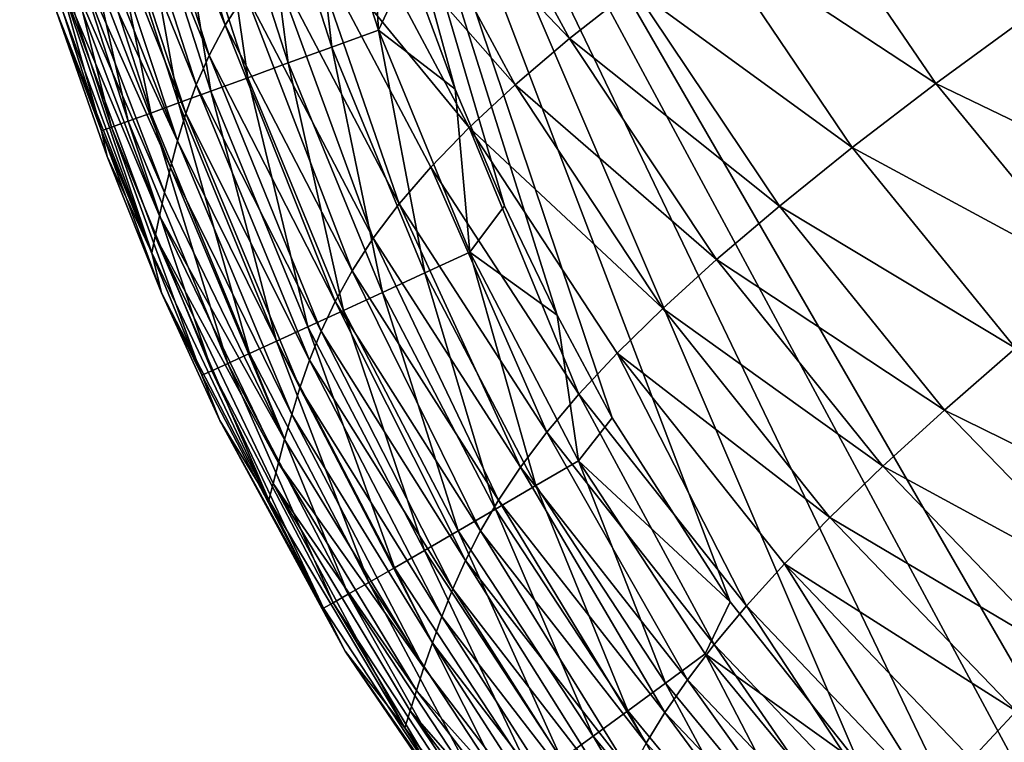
# Model space of a CAD drawing. Header units: metres. Extents: x -104 to 104, y -68 to 90.
# Tile 2 of 256: x -103.72 to -100.84, y 40.92 to 43.03. Entities that reach past the tile are written whole.
import ezdxf

# ---------------------------------------------------------------- set-up
doc = ezdxf.new("R2010")
doc.units = ezdxf.units.M
doc.layers.add('solid_FIT-BATH-153_SW0002', color=7, linetype='CONTINUOUS')

msp = doc.modelspace()

# ---------------------------------------------------------------- linework, layer by layer
at = {"layer": 'solid_FIT-BATH-153_SW0002'}
for points in [[(-103.038216, 44.994091, 16.791105), (-100.364395, 40.026451, 16.770306), (-100.03669, 39.797356, 16.765186)], [(-95.280121, 44.993069, 16.665369), (-103.038216, 44.994091, 16.791105), (-100.03669, 39.797356, 16.765186)], [(-103.038216, 44.994091, 16.791105), (-100.845375, 40.426582, 16.777548), (-100.364395, 40.026451, 16.770306)], [(-103.038216, 44.994091, 16.791105), (-101.267403, 40.855774, 16.783504), (-100.845375, 40.426582, 16.777548)], [(-103.038216, 44.994091, 16.791105), (-101.643272, 41.330116, 16.78828), (-101.267403, 40.855774, 16.783504)], [(-103.038216, 44.994091, 16.791105), (-101.988037, 41.866791, 16.79199), (-101.643272, 41.330116, 16.78828)], [(-103.038216, 44.994091, 16.791105), (-102.148407, 42.165497, 16.793369), (-101.988037, 41.866791, 16.79199)], [(-103.038216, 44.994091, 16.791105), (-102.301483, 42.484921, 16.794422), (-102.148407, 42.165497, 16.793369)], [(-103.038216, 44.994091, 16.791105), (-102.445854, 42.825264, 16.795101), (-102.301483, 42.484921, 16.794422)], [(-103.038216, 44.994091, 16.791105), (-102.579887, 43.187817, 16.795353), (-102.445854, 42.825264, 16.795101)], [(-103.373665, 43.864159, -5.85278), (-103.115913, 43.011761, -4.392382), (-103.430954, 43.77499, -4.383452)], [(-103.373665, 43.864159, -5.85278), (-103.056557, 43.104328, -5.863537), (-103.115913, 43.011761, -4.392382)], [(-103.430954, 43.77499, -4.383452), (-103.163071, 42.923119, -2.824351), (-103.475586, 43.689091, -2.817082)], [(-103.430954, 43.77499, -4.383452), (-103.115913, 43.011761, -4.392382), (-103.163071, 42.923119, -2.824351)], [(-103.475586, 43.689091, -2.817082), (-103.200623, 42.837482, -1.157425), (-103.510216, 43.605713, -1.151627)], [(-103.475586, 43.689091, -2.817082), (-103.163071, 42.923119, -2.824351), (-103.200623, 42.837482, -1.157425)], [(-103.027359, 43.637821, 16.757231), (-102.804543, 42.947773, 16.757477), (-102.889061, 43.677338, 16.786812)], [(-102.889061, 43.677338, 16.786812), (-102.669289, 42.997078, 16.787109), (-102.704025, 43.572926, 16.79516)], [(-102.804543, 42.947773, 16.757477), (-102.669289, 42.997078, 16.787109), (-102.889061, 43.677338, 16.786812)], [(-103.157692, 43.600555, 16.707802), (-102.932007, 42.901321, 16.70797), (-103.027359, 43.637821, 16.757231)], [(-102.932007, 42.901321, 16.70797), (-102.804543, 42.947773, 16.757477), (-103.027359, 43.637821, 16.757231)], [(-102.484863, 43.659649, -11.84116), (-102.111794, 42.973114, -11.86422), (-102.644806, 43.532848, -10.821064)], [(-101.925751, 43.119995, -12.804705), (-102.111794, 42.973114, -11.86422), (-102.484863, 43.659649, -11.84116)], [(-103.510216, 43.605713, -1.151627), (-103.230843, 42.754307, 0.61011), (-103.537186, 43.524479, 0.614647)], [(-103.510216, 43.605713, -1.151627), (-103.200623, 42.837482, -1.157425), (-103.230843, 42.754307, 0.61011)], [(-103.278488, 43.565987, 16.640133), (-103.050148, 42.858284, 16.640203), (-103.157692, 43.600555, 16.707802)], [(-103.050148, 42.858284, 16.640203), (-102.932007, 42.901321, 16.70797), (-103.157692, 43.600555, 16.707802)], [(-103.388176, 43.534557, 16.555834), (-103.157417, 42.819218, 16.555792), (-103.278488, 43.565987, 16.640133)], [(-103.157417, 42.819218, 16.555792), (-103.050148, 42.858284, 16.640203), (-103.278488, 43.565987, 16.640133)], [(-102.669289, 42.997078, 16.787109), (-102.579887, 43.187817, 16.795353), (-102.704025, 43.572926, 16.79516)], [(-103.537186, 43.524479, 0.614647), (-103.255371, 42.673843, 2.479357), (-103.558235, 43.445755, 2.48286)], [(-103.537186, 43.524479, 0.614647), (-103.230843, 42.754307, 0.61011), (-103.255371, 42.673843, 2.479357)], [(-103.485191, 43.506725, 16.456512), (-103.252289, 42.784679, 16.456347), (-103.388176, 43.534557, 16.555834)], [(-103.252289, 42.784679, 16.456347), (-103.157417, 42.819218, 16.555792), (-103.388176, 43.534557, 16.555834)], [(-102.644806, 43.532848, -10.821064), (-102.270378, 42.837944, -10.841754), (-102.779198, 43.414997, -9.716102)], [(-102.111794, 42.973114, -11.86422), (-102.270378, 42.837944, -10.841754), (-102.644806, 43.532848, -10.821064)], [(-103.56797, 43.482937, 16.343779), (-103.333221, 42.755234, 16.343481), (-103.485191, 43.506725, 16.456512)], [(-103.333221, 42.755234, 16.343481), (-103.252289, 42.784679, 16.456347), (-103.485191, 43.506725, 16.456512)], [(-103.634926, 43.463646, 16.219242), (-103.398674, 42.731438, 16.218809), (-103.56797, 43.482937, 16.343779)], [(-103.398674, 42.731438, 16.218809), (-103.333221, 42.755234, 16.343481), (-103.56797, 43.482937, 16.343779)], [(-103.715126, 43.440346, 15.941191), (-103.477013, 42.703022, 15.940497), (-103.684502, 43.449299, 16.084509)], [(-103.60743, 43.051113, 15.79097), (-103.477013, 42.703022, 15.940497), (-103.715126, 43.440346, 15.941191)], [(-103.684502, 43.449299, 16.084509), (-103.447121, 42.713848, 16.083944), (-103.634926, 43.463646, 16.219242)], [(-103.477013, 42.703022, 15.940497), (-103.447121, 42.713848, 16.083944), (-103.684502, 43.449299, 16.084509)], [(-103.447121, 42.713848, 16.083944), (-103.398674, 42.731438, 16.218809), (-103.634926, 43.463646, 16.219242)], [(-103.558235, 43.445755, 2.48286), (-103.255371, 42.673843, 2.479357), (-103.574959, 43.370064, 4.454019)], [(-101.460709, 43.453487, -14.451473), (-101.043991, 42.841156, -14.482717), (-101.709549, 43.279835, -13.666114)], [(-100.766731, 43.043484, -15.196955), (-101.043991, 42.841156, -14.482717), (-101.460709, 43.453487, -14.451473)], [(-102.779198, 43.414997, -9.716102), (-102.404221, 42.713257, -9.734403), (-102.890808, 43.304996, -8.523296)], [(-102.270378, 42.837944, -10.841754), (-102.404221, 42.713257, -9.734403), (-102.779198, 43.414997, -9.716102)], [(-103.574959, 43.370064, 4.454019), (-103.275681, 42.596519, 4.451313), (-103.58847, 43.298546, 6.528836)], [(-103.255371, 42.673843, 2.479357), (-103.275681, 42.596519, 4.451313), (-103.574959, 43.370064, 4.454019)], [(-103.58847, 43.298546, 6.528836), (-103.292755, 42.523434, 6.526706), (-103.599648, 43.232632, 8.707881)], [(-103.275681, 42.596519, 4.451313), (-103.292755, 42.523434, 6.526706), (-103.58847, 43.298546, 6.528836)], [(-102.890808, 43.304996, -8.523296), (-102.608528, 42.490482, -7.253574), (-102.982384, 43.201763, -7.239835)], [(-102.890808, 43.304996, -8.523296), (-102.516045, 42.597843, -8.539261), (-102.608528, 42.490482, -7.253574)], [(-102.404221, 42.713257, -9.734403), (-102.516045, 42.597843, -8.539261), (-102.890808, 43.304996, -8.523296)], [(-101.709549, 43.279835, -13.666114), (-101.287849, 42.654652, -13.695292), (-101.925751, 43.119995, -12.804705)], [(-101.043991, 42.841156, -14.482717), (-101.287849, 42.654652, -13.695292), (-101.709549, 43.279835, -13.666114)], [(-103.599648, 43.232632, 8.707881), (-103.30732, 42.456001, 8.706133), (-103.608986, 43.174347, 10.9915)], [(-103.292755, 42.523434, 6.526706), (-103.30732, 42.456001, 8.706133), (-103.599648, 43.232632, 8.707881)], [(-102.982384, 43.201763, -7.239835), (-102.684242, 42.390018, -5.87519), (-103.056557, 43.104328, -5.863537)], [(-102.982384, 43.201763, -7.239835), (-102.608528, 42.490482, -7.253574), (-102.684242, 42.390018, -5.87519)], [(-102.669289, 42.997078, 16.787109), (-102.445854, 42.825264, 16.795101), (-102.579887, 43.187817, 16.795353)], [(-103.608986, 43.174347, 10.9915), (-103.32943, 42.347351, 13.37841), (-103.61631, 43.126667, 13.379681)], [(-103.608986, 43.174347, 10.9915), (-103.319672, 42.396275, 10.990003), (-103.32943, 42.347351, 13.37841)], [(-103.30732, 42.456001, 8.706133), (-103.319672, 42.396275, 10.990003), (-103.608986, 43.174347, 10.9915)], [(-103.61631, 43.126667, 13.379681), (-103.32943, 42.347351, 13.37841), (-103.60743, 43.051113, 15.79097)], [(-103.056557, 43.104328, -5.863537), (-102.745712, 42.295326, -4.402107), (-103.115913, 43.011761, -4.392382)], [(-103.056557, 43.104328, -5.863537), (-102.684242, 42.390018, -5.87519), (-102.745712, 42.295326, -4.402107)], [(-101.925751, 43.119995, -12.804705), (-101.500198, 42.48386, -12.831572), (-102.111794, 42.973114, -11.86422)], [(-101.287849, 42.654652, -13.695292), (-101.500198, 42.48386, -12.831572), (-101.925751, 43.119995, -12.804705)], [(-103.60743, 43.051113, 15.79097), (-103.460007, 42.628517, 15.790281), (-103.477013, 42.703022, 15.940497)], [(-103.32943, 42.347351, 13.37841), (-103.460007, 42.628517, 15.790281), (-103.60743, 43.051113, 15.79097)], [(-100.766731, 43.043484, -15.196955), (-100.303192, 42.484692, -15.231455), (-101.043991, 42.841156, -14.482717)], [(-103.115913, 43.011761, -4.392382), (-102.795486, 42.205273, -2.832324), (-103.163071, 42.923119, -2.824351)], [(-103.115913, 43.011761, -4.392382), (-102.745712, 42.295326, -4.402107), (-102.795486, 42.205273, -2.832324)], [(-102.804543, 42.947773, 16.757477), (-102.533737, 42.289043, 16.756258), (-102.669289, 42.997078, 16.787109)], [(-102.669289, 42.997078, 16.787109), (-102.402985, 42.349457, 16.785973), (-102.445854, 42.825264, 16.795101)], [(-102.533737, 42.289043, 16.756258), (-102.402985, 42.349457, 16.785973), (-102.669289, 42.997078, 16.787109)], [(-102.111794, 42.973114, -11.86422), (-101.683434, 42.327854, -11.888631), (-102.270378, 42.837944, -10.841754)], [(-101.500198, 42.48386, -12.831572), (-101.683434, 42.327854, -11.888631), (-102.111794, 42.973114, -11.86422)], [(-103.163071, 42.923119, -2.824351), (-102.83609, 42.118725, -1.163841), (-103.200623, 42.837482, -1.157425)], [(-103.163071, 42.923119, -2.824351), (-102.795486, 42.205273, -2.832324), (-102.83609, 42.118725, -1.163841)], [(-102.932007, 42.901321, 16.70797), (-102.65696, 42.232174, 16.706654), (-102.804543, 42.947773, 16.757477)], [(-102.65696, 42.232174, 16.706654), (-102.533737, 42.289043, 16.756258), (-102.804543, 42.947773, 16.757477)], [(-103.050148, 42.858284, 16.640203), (-102.771172, 42.179527, 16.638773), (-102.932007, 42.901321, 16.70797)], [(-102.771172, 42.179527, 16.638773), (-102.65696, 42.232174, 16.706654), (-102.932007, 42.901321, 16.70797)], [(-103.200623, 42.837482, -1.157425), (-102.869713, 42.034973, 0.605038), (-103.230843, 42.754307, 0.61011)], [(-103.200623, 42.837482, -1.157425), (-102.83609, 42.118725, -1.163841), (-102.869713, 42.034973, 0.605038)], [(-103.157417, 42.819218, 16.555792), (-102.874878, 42.13179, 16.554237), (-103.050148, 42.858284, 16.640203)], [(-102.874878, 42.13179, 16.554237), (-102.771172, 42.179527, 16.638773), (-103.050148, 42.858284, 16.640203)], [(-102.270378, 42.837944, -10.841754), (-101.840202, 42.185268, -10.863638), (-102.404221, 42.713257, -9.734403)], [(-101.683434, 42.327854, -11.888631), (-101.840202, 42.185268, -10.863638), (-102.270378, 42.837944, -10.841754)], [(-101.043991, 42.841156, -14.482717), (-100.573257, 42.268486, -14.515412), (-101.287849, 42.654652, -13.695292)], [(-100.303192, 42.484692, -15.231455), (-100.573257, 42.268486, -14.515412), (-101.043991, 42.841156, -14.482717)], [(-103.252289, 42.784679, 16.456347), (-102.966599, 42.089642, 16.454662), (-103.157417, 42.819218, 16.555792)], [(-102.966599, 42.089642, 16.454662), (-102.874878, 42.13179, 16.554237), (-103.157417, 42.819218, 16.555792)], [(-102.402985, 42.349457, 16.785973), (-102.301483, 42.484921, 16.794422), (-102.445854, 42.825264, 16.795101)], [(-103.333221, 42.755234, 16.343481), (-103.044846, 42.053764, 16.341663), (-103.252289, 42.784679, 16.456347)], [(-103.044846, 42.053764, 16.341663), (-102.966599, 42.089642, 16.454662), (-103.252289, 42.784679, 16.456347)], [(-103.398674, 42.731438, 16.218809), (-103.108124, 42.024849, 16.21686), (-103.333221, 42.755234, 16.343481)], [(-103.108124, 42.024849, 16.21686), (-103.044846, 42.053764, 16.341663), (-103.333221, 42.755234, 16.343481)], [(-103.230843, 42.754307, 0.61011), (-102.897888, 41.954132, 2.475399), (-103.255371, 42.673843, 2.479357)], [(-103.230843, 42.754307, 0.61011), (-102.869713, 42.034973, 0.605038), (-102.897888, 41.954132, 2.475399)], [(-103.447121, 42.713848, 16.083944), (-103.154945, 42.003574, 16.081869), (-103.398674, 42.731438, 16.218809)], [(-103.154945, 42.003574, 16.081869), (-103.108124, 42.024849, 16.21686), (-103.398674, 42.731438, 16.218809)], [(-103.477013, 42.703022, 15.940497), (-103.18383, 41.99062, 15.938306), (-103.447121, 42.713848, 16.083944)], [(-103.301224, 42.231178, 15.789083), (-103.18383, 41.99062, 15.938306), (-103.477013, 42.703022, 15.940497)], [(-103.460007, 42.628517, 15.790281), (-103.301224, 42.231178, 15.789083), (-103.477013, 42.703022, 15.940497)], [(-103.18383, 41.99062, 15.938306), (-103.154945, 42.003574, 16.081869), (-103.447121, 42.713848, 16.083944)], [(-102.404221, 42.713257, -9.734403), (-102.084915, 41.93499, -8.556167), (-102.516045, 42.597843, -8.539261)], [(-102.404221, 42.713257, -9.734403), (-101.973145, 42.05476, -9.75376), (-102.084915, 41.93499, -8.556167)], [(-101.840202, 42.185268, -10.863638), (-101.973145, 42.05476, -9.75376), (-102.404221, 42.713257, -9.734403)], [(-103.255371, 42.673843, 2.479357), (-102.921974, 41.876507, 4.448226), (-103.275681, 42.596519, 4.451313)], [(-103.255371, 42.673843, 2.479357), (-102.897888, 41.954132, 2.475399), (-102.921974, 41.876507, 4.448226)], [(-101.287849, 42.654652, -13.695292), (-100.811256, 42.07, -13.72576), (-101.500198, 42.48386, -12.831572)], [(-100.573257, 42.268486, -14.515412), (-100.811256, 42.07, -13.72576), (-101.287849, 42.654652, -13.695292)], [(-103.32943, 42.347351, 13.37841), (-103.301224, 42.231178, 15.789083), (-103.460007, 42.628517, 15.790281)], [(-103.275681, 42.596519, 4.451313), (-102.94281, 41.80312, 6.524261), (-103.292755, 42.523434, 6.526706)], [(-103.275681, 42.596519, 4.451313), (-102.921974, 41.876507, 4.448226), (-102.94281, 41.80312, 6.524261)], [(-102.516045, 42.597843, -8.539261), (-102.178131, 41.824612, -7.268163), (-102.608528, 42.490482, -7.253574)], [(-102.516045, 42.597843, -8.539261), (-102.084915, 41.93499, -8.556167), (-102.178131, 41.824612, -7.268163)], [(-103.292755, 42.523434, 6.526706), (-102.94281, 41.80312, 6.524261), (-103.30732, 42.456001, 8.706133)], [(-102.608528, 42.490482, -7.253574), (-102.255272, 41.722279, -5.88762), (-102.684242, 42.390018, -5.87519)], [(-102.608528, 42.490482, -7.253574), (-102.178131, 41.824612, -7.268163), (-102.255272, 41.722279, -5.88762)], [(-102.402985, 42.349457, 16.785973), (-102.148407, 42.165497, 16.793369), (-102.301483, 42.484921, 16.794422)], [(-101.500198, 42.48386, -12.831572), (-101.019005, 41.889164, -12.859577), (-101.683434, 42.327854, -11.888631)], [(-100.811256, 42.07, -13.72576), (-101.019005, 41.889164, -12.859577), (-101.500198, 42.48386, -12.831572)], [(-103.30732, 42.456001, 8.706133), (-102.960938, 41.735336, 8.704127), (-103.319672, 42.396275, 10.990003)], [(-102.94281, 41.80312, 6.524261), (-102.960938, 41.735336, 8.704127), (-103.30732, 42.456001, 8.706133)], [(-103.319672, 42.396275, 10.990003), (-102.988815, 41.625874, 13.376979), (-103.32943, 42.347351, 13.37841)], [(-103.319672, 42.396275, 10.990003), (-102.976479, 41.675201, 10.988296), (-102.988815, 41.625874, 13.376979)], [(-102.960938, 41.735336, 8.704127), (-102.976479, 41.675201, 10.988296), (-103.319672, 42.396275, 10.990003)], [(-102.684242, 42.390018, -5.87519), (-102.31881, 41.626659, -4.412548), (-102.745712, 42.295326, -4.402107)], [(-102.684242, 42.390018, -5.87519), (-102.255272, 41.722279, -5.88762), (-102.31881, 41.626659, -4.412548)], [(-103.32943, 42.347351, 13.37841), (-102.988815, 41.625874, 13.376979), (-103.301224, 42.231178, 15.789083)], [(-102.533737, 42.289043, 16.756258), (-102.210426, 41.668564, 16.753517), (-102.402985, 42.349457, 16.785973)], [(-102.402985, 42.349457, 16.785973), (-102.086075, 41.741196, 16.783344), (-102.148407, 42.165497, 16.793369)], [(-102.210426, 41.668564, 16.753517), (-102.086075, 41.741196, 16.783344), (-102.402985, 42.349457, 16.785973)], [(-101.683434, 42.327854, -11.888631), (-101.198814, 41.724976, -11.914048), (-101.840202, 42.185268, -10.863638)], [(-101.019005, 41.889164, -12.859577), (-101.198814, 41.724976, -11.914048), (-101.683434, 42.327854, -11.888631)], [(-102.745712, 42.295326, -4.402107), (-102.371185, 41.536411, -2.840956), (-102.795486, 42.205273, -2.832324)], [(-102.745712, 42.295326, -4.402107), (-102.31881, 41.626659, -4.412548), (-102.371185, 41.536411, -2.840956)], [(-102.65696, 42.232174, 16.706654), (-102.327637, 41.600231, 16.703789), (-102.533737, 42.289043, 16.756258)], [(-102.327637, 41.600231, 16.703789), (-102.210426, 41.668564, 16.753517), (-102.533737, 42.289043, 16.756258)], [(-103.301224, 42.231178, 15.789083), (-103.131912, 41.858521, 15.787515), (-103.18383, 41.99062, 15.938306)], [(-102.988815, 41.625874, 13.376979), (-103.131912, 41.858521, 15.787515), (-103.301224, 42.231178, 15.789083)], [(-102.771172, 42.179527, 16.638773), (-102.436287, 41.537014, 16.63578), (-102.65696, 42.232174, 16.706654)], [(-102.436287, 41.537014, 16.63578), (-102.327637, 41.600231, 16.703789), (-102.65696, 42.232174, 16.706654)], [(-102.795486, 42.205273, -2.832324), (-102.414864, 41.450207, -1.170857), (-102.83609, 42.118725, -1.163841)], [(-102.795486, 42.205273, -2.832324), (-102.371185, 41.536411, -2.840956), (-102.414864, 41.450207, -1.170857)], [(-102.874878, 42.13179, 16.554237), (-102.534958, 41.479733, 16.551115), (-102.771172, 42.179527, 16.638773)], [(-102.534958, 41.479733, 16.551115), (-102.436287, 41.537014, 16.63578), (-102.771172, 42.179527, 16.638773)], [(-101.840202, 42.185268, -10.863638), (-101.353249, 41.575958, -10.886415), (-101.973145, 42.05476, -9.75376)], [(-101.198814, 41.724976, -11.914048), (-101.353249, 41.575958, -10.886415), (-101.840202, 42.185268, -10.863638)], [(-102.086075, 41.741196, 16.783344), (-101.988037, 41.866791, 16.79199), (-102.148407, 42.165497, 16.793369)], [(-102.966599, 42.089642, 16.454662), (-102.622238, 41.429207, 16.45141), (-102.874878, 42.13179, 16.554237)], [(-102.622238, 41.429207, 16.45141), (-102.534958, 41.479733, 16.551115), (-102.874878, 42.13179, 16.554237)], [(-102.83609, 42.118725, -1.163841), (-102.451942, 41.367142, 0.59943), (-102.869713, 42.034973, 0.605038)], [(-102.83609, 42.118725, -1.163841), (-102.414864, 41.450207, -1.170857), (-102.451942, 41.367142, 0.59943)], [(-103.044846, 42.053764, 16.341663), (-102.696701, 41.386253, 16.338289), (-102.966599, 42.089642, 16.454662)], [(-102.696701, 41.386253, 16.338289), (-102.622238, 41.429207, 16.45141), (-102.966599, 42.089642, 16.454662)], [(-100.811256, 42.07, -13.72576), (-100.28054, 41.526192, -13.757026), (-101.019005, 41.889164, -12.859577)], [(-103.108124, 42.024849, 16.21686), (-102.756943, 41.3517, 16.213371), (-103.044846, 42.053764, 16.341663)], [(-102.756943, 41.3517, 16.213371), (-102.696701, 41.386253, 16.338289), (-103.044846, 42.053764, 16.341663)], [(-102.869713, 42.034973, 0.605038), (-102.483841, 41.287182, 2.470972), (-102.897888, 41.954132, 2.475399)], [(-102.869713, 42.034973, 0.605038), (-102.451942, 41.367142, 0.59943), (-102.483841, 41.287182, 2.470972)], [(-101.973145, 42.05476, -9.75376), (-101.59626, 41.317554, -8.573804), (-102.084915, 41.93499, -8.556167)], [(-101.973145, 42.05476, -9.75376), (-101.484871, 41.440636, -9.773919), (-101.59626, 41.317554, -8.573804)], [(-101.353249, 41.575958, -10.886415), (-101.484871, 41.440636, -9.773919), (-101.973145, 42.05476, -9.75376)], [(-103.18383, 41.99062, 15.938306), (-102.829063, 41.31105, 15.934624), (-103.154945, 42.003574, 16.081869)], [(-103.154945, 42.003574, 16.081869), (-102.801537, 41.326359, 16.078276), (-103.108124, 42.024849, 16.21686)], [(-102.829063, 41.31105, 15.934624), (-102.801537, 41.326359, 16.078276), (-103.154945, 42.003574, 16.081869)], [(-102.801537, 41.326359, 16.078276), (-102.756943, 41.3517, 16.213371), (-103.108124, 42.024849, 16.21686)], [(-103.131912, 41.858521, 15.787515), (-102.829063, 41.31105, 15.934624), (-103.18383, 41.99062, 15.938306)], [(-102.897888, 41.954132, 2.475399), (-102.51178, 41.210491, 4.444737), (-102.921974, 41.876507, 4.448226)], [(-102.897888, 41.954132, 2.475399), (-102.483841, 41.287182, 2.470972), (-102.51178, 41.210491, 4.444737)], [(-102.084915, 41.93499, -8.556167), (-101.689941, 41.205223, -7.283437), (-102.178131, 41.824612, -7.268163)], [(-102.084915, 41.93499, -8.556167), (-101.59626, 41.317554, -8.573804), (-101.689941, 41.205223, -7.283437)], [(-101.019005, 41.889164, -12.859577), (-100.48291, 41.336277, -12.888273), (-101.198814, 41.724976, -11.914048)], [(-100.28054, 41.526192, -13.757026), (-100.48291, 41.336277, -12.888273), (-101.019005, 41.889164, -12.859577)], [(-103.131912, 41.858521, 15.787515), (-102.766052, 41.18565, 15.783515), (-102.829063, 41.31105, 15.934624)], [(-102.988815, 41.625874, 13.376979), (-102.766052, 41.18565, 15.783515), (-103.131912, 41.858521, 15.787515)], [(-102.921974, 41.876507, 4.448226), (-102.536453, 41.137989, 6.521479), (-102.94281, 41.80312, 6.524261)], [(-102.921974, 41.876507, 4.448226), (-102.51178, 41.210491, 4.444737), (-102.536453, 41.137989, 6.521479)], [(-102.086075, 41.741196, 16.783344), (-101.643272, 41.330116, 16.78828), (-101.988037, 41.866791, 16.79199)], [(-102.94281, 41.80312, 6.524261), (-102.536453, 41.137989, 6.521479), (-102.960938, 41.735336, 8.704127)], [(-102.178131, 41.824612, -7.268163), (-101.768326, 41.102108, -5.900706), (-102.255272, 41.722279, -5.88762)], [(-102.178131, 41.824612, -7.268163), (-101.689941, 41.205223, -7.283437), (-101.768326, 41.102108, -5.900706)], [(-102.960938, 41.735336, 8.704127), (-102.55822, 41.070957, 8.701846), (-102.976479, 41.675201, 10.988296)], [(-102.536453, 41.137989, 6.521479), (-102.55822, 41.070957, 8.701846), (-102.960938, 41.735336, 8.704127)], [(-102.255272, 41.722279, -5.88762), (-101.833771, 41.006664, -4.423622), (-102.31881, 41.626659, -4.412548)], [(-102.255272, 41.722279, -5.88762), (-101.768326, 41.102108, -5.900706), (-101.833771, 41.006664, -4.423622)], [(-102.210426, 41.668564, 16.753517), (-101.83239, 41.0924, 16.749258), (-102.086075, 41.741196, 16.783344)], [(-102.086075, 41.741196, 16.783344), (-101.71637, 41.177696, 16.77923), (-101.643272, 41.330116, 16.78828)], [(-101.83239, 41.0924, 16.749258), (-101.71637, 41.177696, 16.77923), (-102.086075, 41.741196, 16.783344)], [(-101.198814, 41.724976, -11.914048), (-100.65863, 41.16489, -11.940072), (-101.353249, 41.575958, -10.886415)], [(-100.48291, 41.336277, -12.888273), (-100.65863, 41.16489, -11.940072), (-101.198814, 41.724976, -11.914048)], [(-102.976479, 41.675201, 10.988296), (-102.591995, 40.962463, 13.375382), (-102.988815, 41.625874, 13.376979)], [(-102.976479, 41.675201, 10.988296), (-102.577019, 41.011391, 10.986369), (-102.591995, 40.962463, 13.375382)], [(-102.55822, 41.070957, 8.701846), (-102.577019, 41.011391, 10.986369), (-102.976479, 41.675201, 10.988296)], [(-102.327637, 41.600231, 16.703789), (-101.94178, 41.01218, 16.69939), (-102.210426, 41.668564, 16.753517)], [(-101.94178, 41.01218, 16.69939), (-101.83239, 41.0924, 16.749258), (-102.210426, 41.668564, 16.753517)], [(-102.988815, 41.625874, 13.376979), (-102.591995, 40.962463, 13.375382), (-102.766052, 41.18565, 15.783515)], [(-102.436287, 41.537014, 16.63578), (-102.043198, 40.937996, 16.63125), (-102.327637, 41.600231, 16.703789)], [(-102.31881, 41.626659, -4.412548), (-101.888649, 40.917351, -2.8502), (-102.371185, 41.536411, -2.840956)], [(-102.043198, 40.937996, 16.63125), (-101.94178, 41.01218, 16.69939), (-102.327637, 41.600231, 16.703789)], [(-102.31881, 41.626659, -4.412548), (-101.833771, 41.006664, -4.423622), (-101.888649, 40.917351, -2.8502)], [(-101.353249, 41.575958, -10.886415), (-100.810158, 41.010426, -10.909739), (-101.484871, 41.440636, -9.773919)], [(-100.65863, 41.16489, -11.940072), (-100.810158, 41.010426, -10.909739), (-101.353249, 41.575958, -10.886415)], [(-102.534958, 41.479733, 16.551115), (-102.13533, 40.870811, 16.546461), (-102.436287, 41.537014, 16.63578)], [(-102.13533, 40.870811, 16.546461), (-102.043198, 40.937996, 16.63125), (-102.436287, 41.537014, 16.63578)], [(-102.371185, 41.536411, -2.840956), (-101.935333, 40.83263, -1.178456), (-102.414864, 41.450207, -1.170857)], [(-102.371185, 41.536411, -2.840956), (-101.888649, 40.917351, -2.8502), (-101.935333, 40.83263, -1.178456)], [(-102.622238, 41.429207, 16.45141), (-102.21685, 40.811584, 16.446646), (-102.534958, 41.479733, 16.551115)], [(-102.21685, 40.811584, 16.446646), (-102.13533, 40.870811, 16.546461), (-102.534958, 41.479733, 16.551115)], [(-102.696701, 41.386253, 16.338289), (-102.286438, 40.76128, 16.333426), (-102.622238, 41.429207, 16.45141)], [(-102.286438, 40.76128, 16.333426), (-102.21685, 40.811584, 16.446646), (-102.622238, 41.429207, 16.45141)], [(-102.414864, 41.450207, -1.170857), (-101.975815, 40.751408, 0.593283), (-102.451942, 41.367142, 0.59943)], [(-102.414864, 41.450207, -1.170857), (-101.935333, 40.83263, -1.178456), (-101.975815, 40.751408, 0.593283)], [(-101.484871, 41.440636, -9.773919), (-101.050568, 40.745869, -8.591934), (-101.59626, 41.317554, -8.573804)], [(-101.484871, 41.440636, -9.773919), (-100.939972, 40.871277, -9.794587), (-101.050568, 40.745869, -8.591934)], [(-100.810158, 41.010426, -10.909739), (-100.939972, 40.871277, -9.794587), (-101.484871, 41.440636, -9.773919)], [(-102.756943, 41.3517, 16.213371), (-102.342758, 40.72086, 16.208422), (-102.696701, 41.386253, 16.338289)], [(-102.342758, 40.72086, 16.208422), (-102.286438, 40.76128, 16.333426), (-102.696701, 41.386253, 16.338289)], [(-102.801537, 41.326359, 16.078276), (-102.384506, 40.69128, 16.073261), (-102.756943, 41.3517, 16.213371)], [(-102.384506, 40.69128, 16.073261), (-102.342758, 40.72086, 16.208422), (-102.756943, 41.3517, 16.213371)], [(-102.451942, 41.367142, 0.59943), (-102.011375, 40.673485, 2.466061), (-102.483841, 41.287182, 2.470972)], [(-102.451942, 41.367142, 0.59943), (-101.975815, 40.751408, 0.593283), (-102.011375, 40.673485, 2.466061)], [(-102.829063, 41.31105, 15.934624), (-102.410339, 40.673508, 15.929563), (-102.801537, 41.326359, 16.078276)], [(-102.410339, 40.673508, 15.929563), (-102.384506, 40.69128, 16.073261), (-102.801537, 41.326359, 16.078276)], [(-101.71637, 41.177696, 16.77923), (-101.267403, 40.855774, 16.783504), (-101.643272, 41.330116, 16.78828)], [(-101.59626, 41.317554, -8.573804), (-101.144386, 40.632572, -7.299209), (-101.689941, 41.205223, -7.283437)], [(-101.59626, 41.317554, -8.573804), (-101.050568, 40.745869, -8.591934), (-101.144386, 40.632572, -7.299209)], [(-102.766052, 41.18565, 15.783515), (-102.410339, 40.673508, 15.929563), (-102.829063, 41.31105, 15.934624)], [(-102.483841, 41.287182, 2.470972), (-102.043137, 40.598866, 4.440826), (-102.51178, 41.210491, 4.444737)], [(-102.483841, 41.287182, 2.470972), (-102.011375, 40.673485, 2.466061), (-102.043137, 40.598866, 4.440826)], [(-102.51178, 41.210491, 4.444737), (-102.071602, 40.528347, 6.518339), (-102.536453, 41.137989, 6.521479)], [(-102.51178, 41.210491, 4.444737), (-102.043137, 40.598866, 4.440826), (-102.071602, 40.528347, 6.518339)], [(-101.689941, 41.205223, -7.283437), (-101.223724, 40.529655, -5.914306), (-101.768326, 41.102108, -5.900706)], [(-101.689941, 41.205223, -7.283437), (-101.144386, 40.632572, -7.299209), (-101.223724, 40.529655, -5.914306)], [(-102.766052, 41.18565, 15.783515), (-102.363922, 40.594528, 15.778583), (-102.410339, 40.673508, 15.929563)], [(-102.591995, 40.962463, 13.375382), (-102.363922, 40.594528, 15.778583), (-102.766052, 41.18565, 15.783515)], [(-101.83239, 41.0924, 16.749258), (-101.399048, 40.566002, 16.743547), (-101.71637, 41.177696, 16.77923)], [(-101.71637, 41.177696, 16.77923), (-101.293037, 40.663441, 16.773685), (-101.267403, 40.855774, 16.783504)], [(-101.399048, 40.566002, 16.743547), (-101.293037, 40.663441, 16.773685), (-101.71637, 41.177696, 16.77923)], [(-102.536453, 41.137989, 6.521479), (-102.071602, 40.528347, 6.518339), (-102.55822, 41.070957, 8.701846)], [(-101.94178, 41.01218, 16.69939), (-101.499031, 40.474388, 16.693535), (-101.83239, 41.0924, 16.749258)], [(-101.768326, 41.102108, -5.900706), (-101.290848, 40.435379, -4.435231), (-101.833771, 41.006664, -4.423622)], [(-101.499031, 40.474388, 16.693535), (-101.399048, 40.566002, 16.743547), (-101.83239, 41.0924, 16.749258)], [(-101.768326, 41.102108, -5.900706), (-101.223724, 40.529655, -5.914306), (-101.290848, 40.435379, -4.435231)], [(-102.55822, 41.070957, 8.701846), (-102.096985, 40.463093, 8.699271), (-102.577019, 41.011391, 10.986369)], [(-102.071602, 40.528347, 6.518339), (-102.096985, 40.463093, 8.699271), (-102.55822, 41.070957, 8.701846)], [(-102.577019, 41.011391, 10.986369), (-102.13662, 40.357254, 13.373617), (-102.591995, 40.962463, 13.375382)], [(-102.577019, 41.011391, 10.986369), (-102.119019, 40.405022, 10.984212), (-102.13662, 40.357254, 13.373617)], [(-102.096985, 40.463093, 8.699271), (-102.119019, 40.405022, 10.984212), (-102.577019, 41.011391, 10.986369)], [(-102.043198, 40.937996, 16.63125), (-101.591766, 40.389687, 16.625273), (-101.94178, 41.01218, 16.69939)], [(-101.591766, 40.389687, 16.625273), (-101.499031, 40.474388, 16.693535), (-101.94178, 41.01218, 16.69939)], [(-101.833771, 41.006664, -4.423622), (-101.34803, 40.348, -2.859993), (-101.888649, 40.917351, -2.8502)], [(-101.833771, 41.006664, -4.423622), (-101.290848, 40.435379, -4.435231), (-101.34803, 40.348, -2.859993)], [(-100.810158, 41.010426, -10.909739), (-100.212746, 40.488556, -10.933232), (-100.939972, 40.871277, -9.794587)], [(-102.591995, 40.962463, 13.375382), (-102.13662, 40.357254, 13.373617), (-102.363922, 40.594528, 15.778583)], [(-102.13533, 40.870811, 16.546461), (-101.676048, 40.312996, 16.54038), (-102.043198, 40.937996, 16.63125)], [(-101.676048, 40.312996, 16.54038), (-101.591766, 40.389687, 16.625273), (-102.043198, 40.937996, 16.63125)]]:
    msp.add_3dface(points, dxfattribs=at)

doc.saveas('drawing.dxf')
